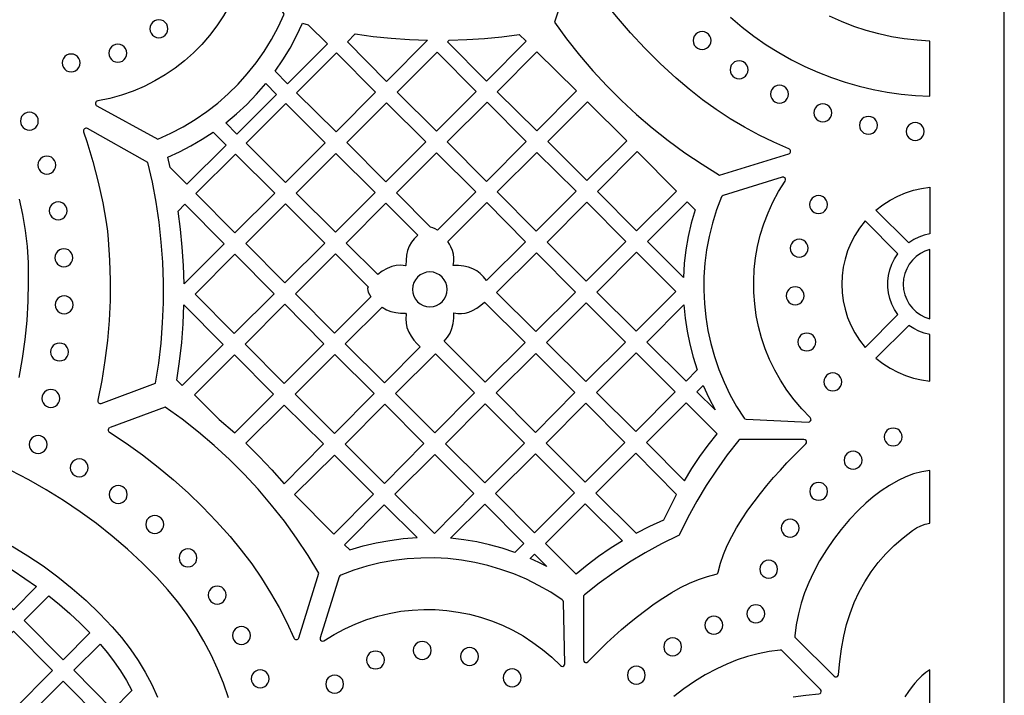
# Model space of a CAD drawing. Header units: millimetres. Extents: x -1176 to 822, y -1617 to -119.
# Tile 75 of 119: x 637 to 822, y -1506 to -1379. Entities that reach past the tile are written whole.
import ezdxf

# ---------------------------------------------------------------- set-up
doc = ezdxf.new("R2010")
doc.units = ezdxf.units.MM
doc.layers.add('pattern', color=5, linetype='Continuous', true_color=0x0000ff)

msp = doc.modelspace()

# ---------------------------------------------------------------- linework, layer by layer
at = {"layer": 'pattern'}
for points in [[(-1176, -1616.8), (822, -1616.8), (822, -118.96), (-1176, -118.96)], [(661.32, -1380.58), (661.38, -1381.03), (661.55, -1381.44), (661.82, -1381.78), (662.16, -1382.05), (662.57, -1382.22), (663.02, -1382.28), (663.47, -1382.22), (663.87, -1382.05), (664.22, -1381.78), (664.48, -1381.44), (664.65, -1381.03), (664.72, -1380.58), (664.65, -1380.13), (664.48, -1379.72), (664.22, -1379.38), (663.87, -1379.11), (663.47, -1378.94), (663.02, -1378.88), (662.57, -1378.94), (662.16, -1379.11), (661.82, -1379.38), (661.55, -1379.72), (661.38, -1380.13)], [(684.88, -1388.58), (686.35, -1386.42), (687.7, -1384.21), (688.92, -1381.92), (690.02, -1379.55), (691.1, -1379.82), (694.7, -1383.41), (687.2, -1390.91)], [(763.47, -1382.81), (763.53, -1383.26), (763.7, -1383.66), (763.97, -1384), (764.31, -1384.26), (764.71, -1384.43), (765.16, -1384.49), (765.6, -1384.43), (766.01, -1384.26), (766.35, -1384), (766.61, -1383.66), (766.78, -1383.26), (766.84, -1382.81), (766.78, -1382.36), (766.61, -1381.96), (766.35, -1381.62), (766.01, -1381.35), (765.6, -1381.19), (765.16, -1381.12), (764.71, -1381.19), (764.31, -1381.35), (763.97, -1381.62), (763.7, -1381.96), (763.53, -1382.36)], [(699.93, -1381.56), (703.32, -1382.02), (706.71, -1382.37), (710.12, -1382.6), (713.53, -1382.73), (705.8, -1390.47), (698.45, -1383.04)], [(717.62, -1382.73), (720.93, -1382.62), (724.22, -1382.41), (727.5, -1382.09), (730.78, -1381.66), (732.05, -1382.92), (724.62, -1390.42), (717.31, -1383.04)], [(653.6, -1385.18), (653.66, -1385.63), (653.83, -1386.04), (654.1, -1386.38), (654.44, -1386.65), (654.85, -1386.82), (655.3, -1386.88), (655.75, -1386.82), (656.15, -1386.65), (656.5, -1386.38), (656.76, -1386.04), (656.94, -1385.63), (657, -1385.18), (656.94, -1384.73), (656.76, -1384.32), (656.5, -1383.98), (656.15, -1383.71), (655.75, -1383.54), (655.3, -1383.48), (654.85, -1383.54), (654.44, -1383.71), (654.1, -1383.98), (653.83, -1384.32), (653.66, -1384.73)], [(715.33, -1384.98), (707.81, -1392.5), (715.22, -1399.84), (722.67, -1392.4)], [(734.09, -1399.76), (726.65, -1392.46), (734.08, -1384.94), (741.53, -1392.24)], [(644.82, -1387.01), (644.88, -1387.46), (645.05, -1387.86), (645.31, -1388.2), (645.65, -1388.47), (646.05, -1388.64), (646.5, -1388.7), (646.95, -1388.64), (647.35, -1388.47), (647.69, -1388.2), (647.96, -1387.86), (648.13, -1387.46), (648.19, -1387.01), (648.13, -1386.56), (647.96, -1386.16), (647.69, -1385.82), (647.35, -1385.56), (646.95, -1385.39), (646.5, -1385.33), (646.05, -1385.39), (645.65, -1385.56), (645.31, -1385.82), (645.05, -1386.16), (644.88, -1386.56)], [(688.91, -1392.6), (696.32, -1399.94), (703.76, -1392.5), (696.43, -1385.09)], [(770.43, -1388.28), (770.49, -1388.73), (770.66, -1389.13), (770.92, -1389.47), (771.26, -1389.74), (771.67, -1389.91), (772.11, -1389.97), (772.56, -1389.91), (772.96, -1389.74), (773.31, -1389.47), (773.57, -1389.13), (773.74, -1388.73), (773.8, -1388.28), (773.74, -1387.84), (773.57, -1387.43), (773.31, -1387.09), (772.96, -1386.83), (772.56, -1386.66), (772.11, -1386.6), (771.67, -1386.66), (771.26, -1386.83), (770.92, -1387.09), (770.66, -1387.43), (770.49, -1387.84)], [(675.57, -1398.28), (677.61, -1396.59), (679.54, -1394.8), (681.37, -1392.9), (683.1, -1390.89), (685.16, -1392.95), (677.7, -1400.41)], [(778.04, -1392.87), (778.1, -1393.32), (778.27, -1393.72), (778.53, -1394.06), (778.87, -1394.33), (779.28, -1394.5), (779.72, -1394.56), (780.17, -1394.5), (780.57, -1394.33), (780.91, -1394.06), (781.18, -1393.72), (781.35, -1393.32), (781.41, -1392.87), (781.35, -1392.42), (781.18, -1392.02), (780.91, -1391.68), (780.57, -1391.42), (780.17, -1391.25), (779.72, -1391.19), (779.28, -1391.25), (778.87, -1391.42), (778.53, -1391.68), (778.27, -1392.02), (778.1, -1392.42)], [(679.4, -1402.1), (686.79, -1409.47), (694.26, -1402.01), (686.86, -1394.64)], [(713.2, -1401.86), (705.79, -1394.52), (698.35, -1401.96), (705.69, -1409.37)], [(724.73, -1394.38), (717.25, -1401.86), (724.59, -1409.27), (732.07, -1401.79)], [(750.98, -1401.63), (743.59, -1394.32), (736.13, -1401.78), (743.48, -1409.12)], [(786.19, -1396.39), (786.25, -1396.83), (786.42, -1397.24), (786.68, -1397.58), (787.02, -1397.84), (787.42, -1398.01), (787.87, -1398.07), (788.32, -1398.01), (788.72, -1397.84), (789.06, -1397.58), (789.33, -1397.24), (789.5, -1396.83), (789.56, -1396.39), (789.5, -1395.94), (789.33, -1395.54), (789.06, -1395.19), (788.72, -1394.93), (788.32, -1394.76), (787.87, -1394.7), (787.42, -1394.76), (787.02, -1394.93), (786.68, -1395.19), (786.42, -1395.54), (786.25, -1395.94)], [(636.97, -1397.95), (637.03, -1398.39), (637.2, -1398.8), (637.46, -1399.14), (637.8, -1399.4), (638.21, -1399.57), (638.65, -1399.63), (639.1, -1399.57), (639.5, -1399.4), (639.85, -1399.14), (640.11, -1398.8), (640.28, -1398.39), (640.34, -1397.95), (640.28, -1397.5), (640.11, -1397.09), (639.85, -1396.75), (639.5, -1396.49), (639.1, -1396.32), (638.65, -1396.26), (638.21, -1396.32), (637.8, -1396.49), (637.46, -1396.75), (637.2, -1397.09), (637.03, -1397.5)], [(794.75, -1398.73), (794.81, -1399.18), (794.98, -1399.58), (795.24, -1399.92), (795.59, -1400.19), (795.99, -1400.36), (796.44, -1400.42), (796.88, -1400.36), (797.29, -1400.19), (797.63, -1399.92), (797.89, -1399.58), (798.06, -1399.18), (798.12, -1398.73), (798.06, -1398.28), (797.89, -1397.88), (797.63, -1397.54), (797.29, -1397.28), (796.88, -1397.11), (796.44, -1397.05), (795.99, -1397.11), (795.59, -1397.28), (795.24, -1397.54), (794.98, -1397.88), (794.81, -1398.28)], [(803.55, -1399.9), (803.61, -1400.35), (803.78, -1400.75), (804.04, -1401.09), (804.39, -1401.35), (804.79, -1401.52), (805.24, -1401.58), (805.68, -1401.52), (806.09, -1401.35), (806.43, -1401.09), (806.69, -1400.75), (806.86, -1400.35), (806.92, -1399.9), (806.86, -1399.45), (806.69, -1399.05), (806.43, -1398.71), (806.09, -1398.44), (805.68, -1398.27), (805.24, -1398.21), (804.79, -1398.27), (804.39, -1398.44), (804.04, -1398.71), (803.78, -1399.05), (803.61, -1399.45)], [(665.13, -1406.64), (664.67, -1404.73), (666.9, -1403.72), (669.05, -1402.6), (671.15, -1401.37), (673.2, -1400.03), (675.64, -1402.46), (668.28, -1409.82)], [(640.27, -1406.2), (640.33, -1406.65), (640.5, -1407.05), (640.76, -1407.39), (641.1, -1407.65), (641.5, -1407.83), (641.95, -1407.89), (642.4, -1407.83), (642.8, -1407.65), (643.14, -1407.39), (643.41, -1407.05), (643.58, -1406.65), (643.64, -1406.2), (643.58, -1405.75), (643.41, -1405.35), (643.14, -1405.01), (642.8, -1404.74), (642.4, -1404.57), (641.95, -1404.51), (641.5, -1404.57), (641.1, -1404.74), (640.76, -1405.01), (640.5, -1405.35), (640.33, -1405.75)], [(677.28, -1418.97), (684.8, -1411.46), (677.39, -1404.13), (669.95, -1411.56)], [(688.83, -1411.5), (696.2, -1418.84), (703.67, -1411.38), (696.3, -1404.04)], [(715.39, -1418.47), (714.97, -1418.19), (714.52, -1417.98), (714.12, -1417.89), (707.7, -1411.41), (715.23, -1403.88), (722.64, -1411.21)], [(741.48, -1411.13), (734.09, -1403.82), (726.65, -1411.26), (733.96, -1418.64)], [(760.32, -1411.09), (752.98, -1403.68), (745.49, -1411.17), (752.86, -1418.54)], [(768.82, -1412.21), (767.9, -1414.65), (767.12, -1417.11), (766.5, -1419.61), (766.02, -1422.12), (765.69, -1424.65), (765.51, -1427.19), (765.48, -1429.73), (765.59, -1432.26), (765.84, -1434.78), (766.25, -1437.29), (766.79, -1439.77), (767.48, -1442.22), (768.31, -1444.63), (769.29, -1447), (770.4, -1449.31), (771.66, -1451.57), (773.06, -1453.77), (773.22, -1453.93), (773.43, -1453.98), (785.15, -1454.51), (785.39, -1454.46), (785.56, -1454.31), (785.65, -1454.11), (785.64, -1453.88), (785.51, -1453.68), (783.92, -1452.04), (782.45, -1450.32), (781.11, -1448.52), (779.9, -1446.66), (778.82, -1444.74), (777.86, -1442.77), (777.04, -1440.74), (776.35, -1438.68), (775.78, -1436.58), (775.36, -1434.46), (775.06, -1432.31), (774.9, -1430.15), (774.87, -1427.98), (774.98, -1425.81), (775.22, -1423.65), (775.6, -1421.5), (776.11, -1419.37), (776.77, -1417.26), (777.56, -1415.18), (778.49, -1413.15), (779.56, -1411.16), (780.77, -1409.22), (780.86, -1408.99), (780.82, -1408.76), (780.68, -1408.58), (780.48, -1408.48), (780.23, -1408.49), (769.12, -1411.93), (768.94, -1412.04)], [(808, -1419.12), (806.95, -1419.37), (805.94, -1419.74), (804.96, -1420.23), (804.03, -1420.84), (797.86, -1414.67), (799.16, -1413.66), (800.53, -1412.78), (801.95, -1412.03), (803.41, -1411.42), (804.91, -1410.94), (806.45, -1410.59), (808, -1410.38)], [(785.38, -1413.64), (785.44, -1414.09), (785.61, -1414.49), (785.87, -1414.83), (786.21, -1415.1), (786.62, -1415.27), (787.07, -1415.33), (787.51, -1415.27), (787.91, -1415.1), (788.26, -1414.83), (788.52, -1414.49), (788.69, -1414.09), (788.75, -1413.64), (788.69, -1413.19), (788.52, -1412.79), (788.26, -1412.45), (787.91, -1412.18), (787.51, -1412.01), (787.07, -1411.95), (786.62, -1412.01), (786.21, -1412.18), (785.87, -1412.45), (785.61, -1412.79), (785.44, -1413.19)], [(642.39, -1414.8), (642.45, -1415.25), (642.62, -1415.65), (642.88, -1415.99), (643.23, -1416.25), (643.63, -1416.42), (644.08, -1416.49), (644.52, -1416.42), (644.93, -1416.25), (645.27, -1415.99), (645.53, -1415.65), (645.7, -1415.25), (645.76, -1414.8), (645.7, -1414.35), (645.53, -1413.95), (645.27, -1413.61), (644.93, -1413.34), (644.52, -1413.17), (644.08, -1413.11), (643.63, -1413.17), (643.23, -1413.34), (642.88, -1413.61), (642.62, -1413.95), (642.45, -1414.35)], [(667.74, -1428.52), (667.63, -1425.08), (667.42, -1421.66), (667.1, -1418.25), (666.66, -1414.85), (667.92, -1413.58), (675.26, -1421)], [(686.79, -1413.52), (679.35, -1420.96), (686.68, -1428.37), (694.19, -1420.86)], [(705.96, -1425.62), (705.03, -1426.14), (704.16, -1426.78), (698.22, -1420.89), (705.72, -1413.39), (711.68, -1419.41), (711.02, -1420.05), (710.5, -1420.73), (710.09, -1421.47), (709.79, -1422.27), (709.59, -1423.17), (709.49, -1424.11), (709.48, -1425.06), (709.38, -1425.15), (708.48, -1425.05), (707.63, -1425.09), (706.8, -1425.28)], [(718.37, -1425.09), (718.48, -1424.34), (718.5, -1423.64), (718.41, -1422.95), (718.22, -1422.26), (717.93, -1421.57), (717.66, -1421.05), (717.35, -1420.55), (724.66, -1413.25), (731.97, -1420.62), (724.61, -1427.91), (724.08, -1427.22), (723.46, -1426.62), (722.78, -1426.12), (722.03, -1425.7), (721.22, -1425.4), (720.38, -1425.2), (719.38, -1425.09)], [(750.84, -1420.6), (743.47, -1413.16), (736, -1420.69), (743.34, -1428.02)], [(763.85, -1414.61), (763.13, -1417.12), (762.55, -1419.63), (762.11, -1422.17), (761.81, -1424.73), (761.65, -1427.33), (754.91, -1420.59), (762.33, -1413.09)], [(795.82, -1440.47), (801.98, -1434.3), (801.36, -1433.35), (800.87, -1432.34), (800.5, -1431.3), (800.25, -1430.23), (800.12, -1429.14), (800.12, -1428.05), (800.25, -1426.96), (800.5, -1425.89), (800.87, -1424.84), (801.36, -1423.84), (801.98, -1422.88), (795.82, -1416.72), (794.79, -1418.04), (793.9, -1419.42), (793.15, -1420.86), (792.53, -1422.35), (792.05, -1423.88), (791.71, -1425.43), (791.51, -1427.01), (791.44, -1428.59), (791.51, -1430.18), (791.71, -1431.75), (792.05, -1433.31), (792.53, -1434.83), (793.15, -1436.32), (793.9, -1437.76), (794.79, -1439.15)], [(781.75, -1421.84), (781.81, -1422.29), (781.98, -1422.69), (782.24, -1423.03), (782.58, -1423.29), (782.98, -1423.46), (783.43, -1423.52), (783.88, -1423.46), (784.28, -1423.29), (784.62, -1423.03), (784.89, -1422.69), (785.06, -1422.29), (785.12, -1421.84), (785.06, -1421.39), (784.89, -1420.99), (784.62, -1420.64), (784.28, -1420.38), (783.88, -1420.21), (783.43, -1420.15), (782.98, -1420.21), (782.58, -1420.38), (782.24, -1420.64), (781.98, -1420.99), (781.81, -1421.39)], [(643.45, -1423.63), (643.51, -1424.08), (643.68, -1424.48), (643.94, -1424.82), (644.29, -1425.09), (644.69, -1425.26), (645.14, -1425.32), (645.58, -1425.26), (645.99, -1425.09), (646.33, -1424.82), (646.59, -1424.48), (646.76, -1424.08), (646.82, -1423.63), (646.76, -1423.18), (646.59, -1422.78), (646.33, -1422.44), (645.99, -1422.17), (645.58, -1422), (645.14, -1421.94), (644.69, -1422), (644.29, -1422.17), (643.94, -1422.44), (643.68, -1422.78), (643.51, -1423.18)], [(677.18, -1437.87), (684.66, -1430.39), (677.32, -1422.98), (669.85, -1430.46)], [(702.35, -1429.09), (702.27, -1429.43), (702.28, -1429.76), (702.37, -1430.09), (702.59, -1430.56), (702.86, -1430.99), (696.04, -1437.81), (688.7, -1430.4), (696.21, -1422.89)], [(741.37, -1430.11), (734, -1422.73), (726.51, -1430.15), (733.89, -1437.52)], [(752.84, -1422.57), (745.4, -1430.08), (752.78, -1437.46), (760.22, -1429.95)], [(808, -1422.08), (807.07, -1422.4), (806.21, -1422.85), (805.42, -1423.41), (804.73, -1424.08), (804.13, -1424.84), (803.65, -1425.69), (803.3, -1426.6), (803.07, -1427.57), (803, -1428.59), (803.07, -1429.61), (803.3, -1430.59), (803.65, -1431.5), (804.13, -1432.34), (804.73, -1433.1), (805.42, -1433.77), (806.21, -1434.34), (807.07, -1434.78), (808, -1435.11)], [(710.69, -1429.58), (710.76, -1430.24), (710.95, -1430.85), (711.25, -1431.41), (711.65, -1431.89), (712.14, -1432.29), (712.69, -1432.59), (713.31, -1432.79), (713.97, -1432.85), (714.63, -1432.79), (715.24, -1432.59), (715.8, -1432.29), (716.28, -1431.89), (716.68, -1431.41), (716.99, -1430.85), (717.18, -1430.24), (717.24, -1429.58), (717.18, -1428.92), (716.99, -1428.3), (716.68, -1427.75), (716.28, -1427.26), (715.8, -1426.86), (715.24, -1426.56), (714.63, -1426.37), (713.97, -1426.3), (713.31, -1426.37), (712.69, -1426.56), (712.14, -1426.86), (711.65, -1427.26), (711.25, -1427.75), (710.95, -1428.3), (710.76, -1428.92)], [(780.98, -1430.77), (781.04, -1431.22), (781.21, -1431.62), (781.47, -1431.96), (781.81, -1432.23), (782.22, -1432.4), (782.67, -1432.46), (783.11, -1432.4), (783.52, -1432.23), (783.86, -1431.96), (784.12, -1431.62), (784.29, -1431.22), (784.35, -1430.77), (784.29, -1430.32), (784.12, -1429.92), (783.86, -1429.58), (783.52, -1429.31), (783.11, -1429.14), (782.67, -1429.08), (782.22, -1429.14), (781.81, -1429.31), (781.47, -1429.58), (781.21, -1429.92), (781.04, -1430.32)], [(643.51, -1432.48), (643.57, -1432.93), (643.74, -1433.33), (644, -1433.67), (644.34, -1433.94), (644.74, -1434.11), (645.19, -1434.17), (645.64, -1434.11), (646.04, -1433.94), (646.38, -1433.67), (646.65, -1433.33), (646.82, -1432.93), (646.88, -1432.48), (646.82, -1432.03), (646.65, -1431.63), (646.38, -1431.29), (646.04, -1431.03), (645.64, -1430.86), (645.19, -1430.79), (644.74, -1430.86), (644.34, -1431.03), (644, -1431.29), (643.74, -1431.63), (643.57, -1432.03)], [(667.71, -1432.46), (675.11, -1439.94), (667.39, -1447.66), (666.4, -1446.66), (666.91, -1443.12), (667.3, -1439.58), (667.57, -1436.03)], [(679.25, -1439.85), (686.58, -1447.26), (694.06, -1439.79), (686.72, -1432.38)], [(704.98, -1432.92), (705.79, -1433.4), (706.64, -1433.74), (707.56, -1433.95), (708.47, -1434.06), (709.38, -1434.07), (709.53, -1434.23), (709.44, -1435.11), (709.49, -1435.95), (709.67, -1436.76), (710.01, -1437.59), (710.44, -1438.37), (710.93, -1439.1), (711.49, -1439.77), (712.14, -1440.39), (705.45, -1447.14), (698.07, -1439.83)], [(724.26, -1431.95), (731.89, -1439.58), (724.38, -1447.02), (716.69, -1439.33), (717.31, -1438.58), (717.78, -1437.79), (718.13, -1436.93), (718.34, -1435.99), (718.45, -1434.99), (718.46, -1433.98), (719.2, -1434.09), (719.91, -1434.11), (720.6, -1434.02), (721.28, -1433.83), (721.98, -1433.54), (722.79, -1433.09), (723.55, -1432.56)], [(750.77, -1439.5), (743.38, -1432.11), (735.93, -1439.57), (743.28, -1446.92)], [(764.25, -1444.71), (762.14, -1446.82), (754.8, -1439.48), (761.74, -1432.48), (761.99, -1434.99), (762.36, -1437.46), (762.86, -1439.89), (763.49, -1442.31)], [(808, -1438.06), (806.95, -1437.81), (805.94, -1437.44), (804.96, -1436.95), (804.03, -1436.35), (797.86, -1442.51), (799.16, -1443.52), (800.53, -1444.4), (801.95, -1445.15), (803.41, -1445.76), (804.91, -1446.25), (806.45, -1446.59), (808, -1446.81)], [(783.16, -1439.46), (783.22, -1439.91), (783.39, -1440.32), (783.66, -1440.66), (784, -1440.92), (784.4, -1441.09), (784.85, -1441.15), (785.3, -1441.09), (785.7, -1440.92), (786.04, -1440.66), (786.3, -1440.32), (786.47, -1439.91), (786.53, -1439.46), (786.47, -1439.02), (786.3, -1438.61), (786.04, -1438.27), (785.7, -1438.01), (785.3, -1437.84), (784.85, -1437.78), (784.4, -1437.84), (784, -1438.01), (783.66, -1438.27), (783.39, -1438.61), (783.22, -1439.02)], [(642.65, -1441.34), (642.71, -1441.79), (642.88, -1442.2), (643.14, -1442.54), (643.48, -1442.8), (643.88, -1442.97), (644.33, -1443.03), (644.78, -1442.97), (645.18, -1442.8), (645.52, -1442.54), (645.79, -1442.2), (645.96, -1441.79), (646.02, -1441.34), (645.96, -1440.9), (645.79, -1440.49), (645.52, -1440.15), (645.18, -1439.89), (644.78, -1439.72), (644.33, -1439.66), (643.88, -1439.72), (643.48, -1439.89), (643.14, -1440.15), (642.88, -1440.49), (642.71, -1440.9)], [(677.28, -1456.56), (684.56, -1449.29), (677.22, -1441.88), (669.7, -1449.39), (674.37, -1454.01)], [(696.08, -1441.81), (688.62, -1449.27), (696.02, -1456.66), (703.48, -1449.13)], [(722.36, -1449.05), (715.02, -1441.71), (707.51, -1449.15), (714.92, -1456.56)], [(733.92, -1441.61), (726.41, -1449.05), (733.82, -1456.45), (741.26, -1448.94)], [(760.13, -1448.86), (752.78, -1441.51), (745.33, -1448.96), (752.68, -1456.31)], [(788.06, -1446.98), (788.12, -1447.42), (788.29, -1447.83), (788.55, -1448.17), (788.89, -1448.43), (789.3, -1448.6), (789.74, -1448.66), (790.19, -1448.6), (790.59, -1448.43), (790.94, -1448.17), (791.2, -1447.83), (791.37, -1447.42), (791.43, -1446.98), (791.37, -1446.53), (791.2, -1446.13), (790.94, -1445.78), (790.59, -1445.52), (790.19, -1445.35), (789.74, -1445.29), (789.3, -1445.35), (788.89, -1445.52), (788.55, -1445.78), (788.29, -1446.13), (788.12, -1446.53)], [(767.6, -1452.24), (764.2, -1448.84), (765.38, -1447.66), (766.43, -1449.98)], [(641.01, -1450.07), (641.07, -1450.52), (641.24, -1450.92), (641.51, -1451.26), (641.85, -1451.52), (642.25, -1451.69), (642.7, -1451.75), (643.15, -1451.69), (643.55, -1451.52), (643.89, -1451.26), (644.15, -1450.92), (644.32, -1450.52), (644.38, -1450.07), (644.32, -1449.62), (644.15, -1449.22), (643.89, -1448.88), (643.55, -1448.61), (643.15, -1448.44), (642.7, -1448.38), (642.25, -1448.44), (641.85, -1448.61), (641.51, -1448.88), (641.24, -1449.22), (641.07, -1449.62)], [(679.38, -1458.51), (681.85, -1460.97), (684.24, -1463.52), (686.54, -1466.14), (693.97, -1458.63), (686.58, -1451.31)], [(698.04, -1458.69), (705.42, -1466.06), (712.86, -1458.55), (705.48, -1451.17)], [(724.39, -1451.07), (716.94, -1458.58), (724.28, -1465.92), (731.79, -1458.48)], [(750.65, -1458.33), (743.28, -1450.97), (735.85, -1458.48), (743.18, -1465.81)], [(761.83, -1465.54), (763.25, -1463.25), (764.75, -1461.02), (766.32, -1458.84), (767.98, -1456.72), (762.18, -1450.87), (754.7, -1458.34)], [(638.61, -1458.73), (638.67, -1459.18), (638.84, -1459.59), (639.1, -1459.93), (639.44, -1460.19), (639.85, -1460.36), (640.3, -1460.42), (640.74, -1460.36), (641.15, -1460.19), (641.49, -1459.93), (641.75, -1459.59), (641.92, -1459.18), (641.98, -1458.73), (641.92, -1458.29), (641.75, -1457.88), (641.49, -1457.54), (641.15, -1457.28), (640.74, -1457.11), (640.3, -1457.05), (639.85, -1457.11), (639.44, -1457.28), (639.1, -1457.54), (638.84, -1457.88), (638.67, -1458.29)], [(799.41, -1457.32), (799.47, -1457.77), (799.64, -1458.17), (799.9, -1458.51), (800.25, -1458.78), (800.65, -1458.95), (801.1, -1459.01), (801.54, -1458.95), (801.95, -1458.78), (802.29, -1458.51), (802.55, -1458.17), (802.72, -1457.77), (802.78, -1457.32), (802.72, -1456.87), (802.55, -1456.47), (802.29, -1456.13), (801.95, -1455.87), (801.54, -1455.7), (801.1, -1455.64), (800.65, -1455.7), (800.25, -1455.87), (799.9, -1456.13), (799.64, -1456.47), (799.47, -1456.87)], [(772.45, -1457.77), (772.24, -1457.81), (772.07, -1457.94), (769.89, -1460.7), (767.85, -1463.53), (765.94, -1466.42), (764.15, -1469.4), (762.48, -1472.46), (760.93, -1475.62), (760.84, -1475.76), (760.7, -1475.85), (757.54, -1477.4), (754.48, -1479.07), (751.5, -1480.85), (748.61, -1482.77), (745.78, -1484.81), (743.02, -1486.99), (742.89, -1487.15), (742.85, -1487.36), (742.85, -1499.24), (742.9, -1499.47), (743.05, -1499.63), (743.25, -1499.71), (743.47, -1499.7), (743.67, -1499.57), (744.79, -1498.44), (745.99, -1497.26), (747.27, -1496.04), (748.62, -1494.79), (750.03, -1493.53), (751.5, -1492.28), (753.02, -1491.05), (754.58, -1489.85), (756.18, -1488.69), (757.8, -1487.59), (759.46, -1486.57), (761.12, -1485.64), (762.8, -1484.82), (764.47, -1484.11), (766.15, -1483.53), (767.81, -1483.1), (767.99, -1483.03), (768.11, -1482.91), (768.18, -1482.73), (768.61, -1481.07), (769.19, -1479.4), (769.9, -1477.72), (770.73, -1476.05), (771.66, -1474.38), (772.68, -1472.73), (773.77, -1471.1), (774.93, -1469.5), (776.13, -1467.94), (777.37, -1466.42), (778.62, -1464.96), (779.88, -1463.54), (781.12, -1462.2), (782.35, -1460.92), (783.53, -1459.72), (784.66, -1458.6), (784.79, -1458.4), (784.8, -1458.18), (784.72, -1457.98), (784.55, -1457.83), (784.32, -1457.78)], [(695.91, -1475.56), (703.36, -1468.05), (696.02, -1460.71), (688.5, -1468.15)], [(714.92, -1460.6), (707.4, -1468.04), (714.82, -1475.45), (722.26, -1467.94)], [(741.15, -1467.83), (733.82, -1460.5), (726.31, -1467.94), (733.67, -1475.31)], [(760.36, -1468.12), (752.68, -1460.37), (745.16, -1467.88), (752.75, -1475.39), (755.34, -1474.09), (757.98, -1472.91), (759.13, -1470.49)], [(791.87, -1461.7), (791.93, -1462.15), (792.1, -1462.55), (792.36, -1462.89), (792.7, -1463.15), (793.11, -1463.32), (793.55, -1463.38), (794, -1463.32), (794.4, -1463.15), (794.74, -1462.89), (795.01, -1462.55), (795.18, -1462.15), (795.24, -1461.7), (795.18, -1461.25), (795.01, -1460.85), (794.74, -1460.5), (794.4, -1460.24), (794, -1460.07), (793.55, -1460.01), (793.11, -1460.07), (792.7, -1460.24), (792.36, -1460.5), (792.1, -1460.85), (791.93, -1461.25)], [(646.35, -1463.11), (646.41, -1463.56), (646.58, -1463.96), (646.85, -1464.3), (647.19, -1464.57), (647.59, -1464.74), (648.04, -1464.8), (648.49, -1464.74), (648.89, -1464.57), (649.23, -1464.3), (649.49, -1463.96), (649.66, -1463.56), (649.72, -1463.11), (649.66, -1462.66), (649.49, -1462.26), (649.23, -1461.92), (648.89, -1461.66), (648.49, -1461.49), (648.04, -1461.43), (647.59, -1461.49), (647.19, -1461.66), (646.85, -1461.92), (646.58, -1462.26), (646.41, -1462.66)], [(808, -1463.63), (806.46, -1463.88), (804.94, -1464.27), (803.46, -1464.81), (802.02, -1465.5), (800.39, -1466.45), (798.84, -1467.47), (797.36, -1468.58), (795.94, -1469.78), (794.57, -1471.08), (792.89, -1472.85), (791.33, -1474.68), (789.88, -1476.58), (788.53, -1478.56), (787.27, -1480.62), (786.12, -1482.77), (785.21, -1484.69), (784.44, -1486.62), (783.8, -1488.57), (783.28, -1490.57), (782.88, -1492.61), (782.6, -1494.71), (782.62, -1494.92), (782.74, -1495.1), (790, -1502.27), (790.2, -1502.39), (790.41, -1502.41), (790.6, -1502.33), (790.75, -1502.18), (790.82, -1501.97), (791.06, -1499.55), (791.4, -1497.15), (791.83, -1494.76), (792.34, -1492.59), (792.99, -1490.48), (793.79, -1488.43), (794.72, -1486.44), (795.79, -1484.52), (796.98, -1482.68), (798.3, -1480.93), (799.74, -1479.27), (801.29, -1477.71), (802.96, -1476.25), (804.73, -1474.91), (805.5, -1474.42), (806.31, -1474.02), (807.14, -1473.71), (808, -1473.49)], [(653.69, -1468.12), (653.75, -1468.57), (653.92, -1468.98), (654.18, -1469.32), (654.52, -1469.58), (654.93, -1469.75), (655.37, -1469.81), (655.82, -1469.75), (656.22, -1469.58), (656.57, -1469.32), (656.83, -1468.98), (657, -1468.57), (657.06, -1468.12), (657, -1467.68), (656.83, -1467.27), (656.57, -1466.93), (656.22, -1466.67), (655.82, -1466.5), (655.37, -1466.44), (654.93, -1466.5), (654.52, -1466.67), (654.18, -1466.93), (653.92, -1467.27), (653.75, -1467.68)], [(785.4, -1467.54), (785.46, -1467.99), (785.63, -1468.39), (785.89, -1468.73), (786.23, -1468.99), (786.63, -1469.16), (787.08, -1469.22), (787.53, -1469.16), (787.93, -1468.99), (788.27, -1468.73), (788.54, -1468.39), (788.71, -1467.99), (788.77, -1467.54), (788.71, -1467.09), (788.54, -1466.69), (788.27, -1466.35), (787.93, -1466.08), (787.53, -1465.91), (787.08, -1465.85), (786.63, -1465.91), (786.23, -1466.08), (785.89, -1466.35), (785.63, -1466.69), (785.46, -1467.09)], [(698.91, -1478.55), (701.4, -1477.81), (703.9, -1477.21), (706.42, -1476.75), (708.97, -1476.43), (711.56, -1476.24), (705.38, -1470.07), (697.94, -1477.58)], [(729.96, -1479.02), (727.59, -1478.24), (725.2, -1477.58), (722.79, -1477.05), (720.35, -1476.65), (717.87, -1476.37), (724.28, -1469.96), (731.65, -1477.33)], [(750.17, -1476.85), (747.89, -1478.28), (745.69, -1479.8), (743.55, -1481.42), (741.48, -1483.13), (735.7, -1477.33), (743.17, -1469.86)], [(660.54, -1473.76), (660.6, -1474.21), (660.77, -1474.61), (661.03, -1474.95), (661.38, -1475.22), (661.78, -1475.39), (662.23, -1475.45), (662.68, -1475.39), (663.08, -1475.22), (663.42, -1474.95), (663.68, -1474.61), (663.85, -1474.21), (663.91, -1473.76), (663.85, -1473.31), (663.68, -1472.91), (663.42, -1472.57), (663.08, -1472.3), (662.68, -1472.14), (662.23, -1472.08), (661.78, -1472.14), (661.38, -1472.3), (661.03, -1472.57), (660.77, -1472.91), (660.6, -1473.31)], [(780.03, -1474.45), (780.09, -1474.89), (780.26, -1475.3), (780.52, -1475.64), (780.86, -1475.9), (781.27, -1476.07), (781.71, -1476.13), (782.16, -1476.07), (782.56, -1475.9), (782.9, -1475.64), (783.17, -1475.3), (783.34, -1474.89), (783.4, -1474.45), (783.34, -1474), (783.17, -1473.59), (782.9, -1473.25), (782.56, -1472.99), (782.16, -1472.82), (781.71, -1472.76), (781.27, -1472.82), (780.86, -1472.99), (780.52, -1473.25), (780.26, -1473.59), (780.09, -1474)], [(666.8, -1480.05), (666.86, -1480.5), (667.03, -1480.9), (667.29, -1481.24), (667.63, -1481.51), (668.03, -1481.68), (668.48, -1481.74), (668.93, -1481.68), (669.33, -1481.51), (669.67, -1481.24), (669.94, -1480.9), (670.11, -1480.5), (670.17, -1480.05), (670.11, -1479.6), (669.94, -1479.2), (669.67, -1478.86), (669.33, -1478.6), (668.93, -1478.43), (668.48, -1478.37), (668.03, -1478.43), (667.63, -1478.6), (667.29, -1478.86), (667.03, -1479.2), (666.86, -1479.6)], [(735.99, -1481.67), (734.44, -1480.89), (732.86, -1480.17), (733.67, -1479.36)], [(630.97, -1479.77), (633.31, -1481.07), (635.59, -1482.44), (637.82, -1483.9), (640.01, -1485.43), (635.64, -1489.82), (628.34, -1482.42)], [(738.88, -1487.93), (736.69, -1486.5), (734.43, -1485.21), (732.12, -1484.06), (729.75, -1483.06), (727.34, -1482.2), (724.89, -1481.48), (722.4, -1480.9), (719.89, -1480.48), (717.36, -1480.19), (714.82, -1480.06), (712.27, -1480.07), (709.72, -1480.23), (707.17, -1480.54), (704.64, -1481), (702.13, -1481.6), (699.65, -1482.36), (697.2, -1483.28), (697.02, -1483.39), (696.92, -1483.58), (693.33, -1495.09), (693.32, -1495.33), (693.42, -1495.54), (693.6, -1495.67), (693.83, -1495.71), (694.06, -1495.63), (696, -1494.42), (697.99, -1493.36), (700.03, -1492.43), (702.1, -1491.64), (704.21, -1490.98), (706.34, -1490.47), (708.49, -1490.09), (710.65, -1489.85), (712.82, -1489.74), (714.98, -1489.76), (717.14, -1489.92), (719.29, -1490.22), (721.41, -1490.64), (723.51, -1491.2), (725.57, -1491.88), (727.6, -1492.7), (729.58, -1493.65), (731.5, -1494.72), (733.36, -1495.93), (735.16, -1497.26), (736.89, -1498.71), (738.53, -1500.3), (738.74, -1500.42), (738.96, -1500.44), (739.16, -1500.35), (739.31, -1500.18), (739.36, -1499.95), (739.09, -1488.31), (739.04, -1488.09)], [(776, -1482.18), (776.06, -1482.63), (776.23, -1483.03), (776.5, -1483.37), (776.84, -1483.64), (777.24, -1483.81), (777.69, -1483.87), (778.14, -1483.81), (778.54, -1483.64), (778.88, -1483.37), (779.14, -1483.03), (779.31, -1482.63), (779.37, -1482.18), (779.31, -1481.73), (779.14, -1481.33), (778.88, -1480.99), (778.54, -1480.72), (778.14, -1480.55), (777.69, -1480.49), (777.24, -1480.55), (776.84, -1480.72), (776.5, -1480.99), (776.23, -1481.33), (776.06, -1481.73)], [(672.29, -1487.03), (672.35, -1487.48), (672.52, -1487.88), (672.79, -1488.22), (673.13, -1488.49), (673.53, -1488.66), (673.98, -1488.72), (674.43, -1488.66), (674.83, -1488.49), (675.17, -1488.22), (675.43, -1487.88), (675.6, -1487.48), (675.66, -1487.03), (675.6, -1486.58), (675.43, -1486.18), (675.17, -1485.84), (674.83, -1485.57), (674.43, -1485.41), (673.98, -1485.34), (673.53, -1485.41), (673.13, -1485.57), (672.79, -1485.84), (672.52, -1486.18), (672.35, -1486.58)], [(642.31, -1487.17), (644.33, -1488.81), (646.29, -1490.52), (648.18, -1492.3), (650.03, -1494.15), (644.99, -1499.2), (637.69, -1491.8)], [(773.59, -1490.55), (773.65, -1491), (773.82, -1491.4), (774.08, -1491.74), (774.42, -1492), (774.82, -1492.17), (775.27, -1492.23), (775.72, -1492.17), (776.12, -1492), (776.46, -1491.74), (776.72, -1491.4), (776.89, -1491), (776.95, -1490.55), (776.89, -1490.1), (776.72, -1489.7), (776.46, -1489.36), (776.12, -1489.09), (775.72, -1488.92), (775.27, -1488.86), (774.82, -1488.92), (774.42, -1489.09), (774.08, -1489.36), (773.82, -1489.7), (773.65, -1490.1)], [(765.68, -1492.69), (765.74, -1493.14), (765.91, -1493.54), (766.17, -1493.88), (766.51, -1494.15), (766.92, -1494.32), (767.37, -1494.38), (767.81, -1494.32), (768.22, -1494.15), (768.56, -1493.88), (768.82, -1493.54), (768.99, -1493.14), (769.05, -1492.69), (768.99, -1492.24), (768.82, -1491.84), (768.56, -1491.5), (768.22, -1491.24), (767.81, -1491.07), (767.37, -1491.01), (766.92, -1491.07), (766.51, -1491.24), (766.17, -1491.5), (765.91, -1491.84), (765.74, -1492.24)], [(635.69, -1493.82), (642.99, -1501.21), (635.64, -1508.58), (628.34, -1501.18)], [(676.86, -1494.63), (676.92, -1495.08), (677.09, -1495.49), (677.35, -1495.83), (677.69, -1496.09), (678.09, -1496.26), (678.54, -1496.32), (678.99, -1496.26), (679.39, -1496.09), (679.73, -1495.83), (680, -1495.49), (680.17, -1495.08), (680.23, -1494.63), (680.17, -1494.19), (680, -1493.78), (679.73, -1493.44), (679.39, -1493.18), (678.99, -1493.01), (678.54, -1492.95), (678.09, -1493.01), (677.69, -1493.18), (677.35, -1493.44), (677.09, -1493.78), (676.92, -1494.19)], [(710.86, -1497.43), (710.92, -1497.88), (711.09, -1498.28), (711.35, -1498.62), (711.69, -1498.89), (712.1, -1499.06), (712.55, -1499.12), (712.99, -1499.06), (713.39, -1498.89), (713.74, -1498.62), (714, -1498.28), (714.17, -1497.88), (714.23, -1497.43), (714.17, -1496.98), (714, -1496.58), (713.74, -1496.24), (713.39, -1495.97), (712.99, -1495.8), (712.55, -1495.74), (712.1, -1495.8), (711.69, -1495.97), (711.35, -1496.24), (711.09, -1496.58), (710.92, -1496.98)], [(757.95, -1496.77), (758.01, -1497.22), (758.18, -1497.62), (758.44, -1497.96), (758.78, -1498.22), (759.18, -1498.39), (759.63, -1498.45), (760.08, -1498.39), (760.48, -1498.22), (760.82, -1497.96), (761.09, -1497.62), (761.26, -1497.22), (761.32, -1496.77), (761.26, -1496.32), (761.09, -1495.92), (760.82, -1495.58), (760.48, -1495.31), (760.08, -1495.14), (759.63, -1495.08), (759.18, -1495.14), (758.78, -1495.31), (758.44, -1495.58), (758.18, -1495.92), (758.01, -1496.32)], [(651.97, -1496.24), (653.34, -1497.87), (654.61, -1499.56), (655.8, -1501.3), (656.9, -1503.11), (657.93, -1504.98), (654.34, -1508.58), (647.03, -1501.18)], [(702.06, -1499.24), (702.12, -1499.69), (702.29, -1500.09), (702.56, -1500.44), (702.9, -1500.7), (703.3, -1500.87), (703.75, -1500.93), (704.2, -1500.87), (704.6, -1500.7), (704.94, -1500.44), (705.2, -1500.09), (705.37, -1499.69), (705.43, -1499.24), (705.37, -1498.8), (705.2, -1498.39), (704.94, -1498.05), (704.6, -1497.79), (704.2, -1497.62), (703.75, -1497.56), (703.3, -1497.62), (702.9, -1497.79), (702.56, -1498.05), (702.29, -1498.39), (702.12, -1498.8)], [(719.74, -1498.58), (719.8, -1499.03), (719.97, -1499.44), (720.23, -1499.78), (720.58, -1500.04), (720.98, -1500.21), (721.43, -1500.27), (721.87, -1500.21), (722.28, -1500.04), (722.62, -1499.78), (722.88, -1499.44), (723.05, -1499.03), (723.11, -1498.58), (723.05, -1498.14), (722.88, -1497.73), (722.62, -1497.39), (722.28, -1497.13), (721.87, -1496.96), (721.43, -1496.9), (720.98, -1496.96), (720.58, -1497.13), (720.23, -1497.39), (719.97, -1497.73), (719.8, -1498.14)], [(680.39, -1502.77), (680.45, -1503.21), (680.62, -1503.62), (680.88, -1503.96), (681.22, -1504.22), (681.63, -1504.39), (682.07, -1504.45), (682.52, -1504.39), (682.93, -1504.22), (683.27, -1503.96), (683.53, -1503.62), (683.7, -1503.21), (683.76, -1502.77), (683.7, -1502.32), (683.53, -1501.92), (683.27, -1501.58), (682.93, -1501.31), (682.52, -1501.14), (682.07, -1501.08), (681.63, -1501.14), (681.22, -1501.31), (680.88, -1501.58), (680.62, -1501.92), (680.45, -1502.32)], [(727.75, -1502.59), (727.81, -1503.04), (727.98, -1503.44), (728.25, -1503.78), (728.59, -1504.04), (728.99, -1504.22), (729.44, -1504.28), (729.89, -1504.22), (730.29, -1504.04), (730.63, -1503.78), (730.89, -1503.44), (731.06, -1503.04), (731.12, -1502.59), (731.06, -1502.14), (730.89, -1501.74), (730.63, -1501.4), (730.29, -1501.13), (729.89, -1500.96), (729.44, -1500.9), (728.99, -1500.96), (728.59, -1501.13), (728.25, -1501.4), (727.98, -1501.74), (727.81, -1502.14)], [(751.11, -1502.1), (751.17, -1502.54), (751.34, -1502.95), (751.61, -1503.29), (751.95, -1503.55), (752.35, -1503.72), (752.8, -1503.78), (753.25, -1503.72), (753.65, -1503.55), (753.99, -1503.29), (754.25, -1502.95), (754.42, -1502.54), (754.48, -1502.1), (754.42, -1501.65), (754.25, -1501.24), (753.99, -1500.9), (753.65, -1500.64), (753.25, -1500.47), (752.8, -1500.41), (752.35, -1500.47), (751.95, -1500.64), (751.61, -1500.9), (751.34, -1501.24), (751.17, -1501.65)], [(652.33, -1510.6), (644.99, -1517.97), (637.69, -1510.57), (645.03, -1503.2)], [(694.38, -1503.78), (694.44, -1504.23), (694.61, -1504.63), (694.87, -1504.97), (695.21, -1505.23), (695.61, -1505.4), (696.06, -1505.46), (696.51, -1505.4), (696.91, -1505.23), (697.25, -1504.97), (697.52, -1504.63), (697.69, -1504.23), (697.75, -1503.78), (697.69, -1503.33), (697.52, -1502.93), (697.25, -1502.59), (696.91, -1502.32), (696.51, -1502.15), (696.06, -1502.09), (695.61, -1502.15), (695.21, -1502.32), (694.87, -1502.59), (694.61, -1502.93), (694.44, -1503.33)]]:
    msp.add_lwpolyline(points, close=True, dxfattribs=at)
for points in [[(651.36, -1395.08), (662.82, -1401.33), (665.24, -1400.24), (667.58, -1399.01), (669.83, -1397.65), (672, -1396.16), (674.07, -1394.55), (676.03, -1392.82), (677.89, -1390.98), (679.64, -1389.03), (681.28, -1386.98), (682.79, -1384.84), (684.18, -1382.6), (685.43, -1380.27), (686.55, -1377.86), (680.39, -1367.52)], [(679.48, -1367.66), (678.89, -1369.9), (678.15, -1372.08), (677.29, -1374.18), (676.29, -1376.22), (675.16, -1378.18), (673.91, -1380.05), (672.55, -1381.83), (671.08, -1383.52), (669.51, -1385.12), (667.83, -1386.61), (666.07, -1387.98), (664.21, -1389.25), (662.27, -1390.4), (660.25, -1391.42), (658.16, -1392.31), (656.01, -1393.06), (653.79, -1393.68), (651.51, -1394.15)], [(740.99, -1368.69), (737.38, -1379.35), (739.67, -1382.49), (742.09, -1385.53), (744.61, -1388.47), (747.24, -1391.31), (749.98, -1394.05), (752.82, -1396.68), (755.76, -1399.2), (758.8, -1401.6), (761.93, -1403.89), (765.15, -1406.06), (768.46, -1408.11), (781.46, -1404.08)], [(781.5, -1403.14), (778.68, -1401.91), (775.89, -1400.56), (773.15, -1399.09), (770.46, -1397.5), (767.83, -1395.78), (765.25, -1393.94), (762.74, -1391.97), (760.29, -1389.89), (757.28, -1387.11), (754.41, -1384.26), (751.67, -1381.32), (749.05, -1378.29), (746.55, -1375.16), (744.16, -1371.93), (741.88, -1368.58)], [(770.5, -1378.42), (772.68, -1380.26), (774.92, -1381.99), (777.22, -1383.59), (779.58, -1385.07), (782, -1386.42), (784.46, -1387.66), (786.96, -1388.77), (789.5, -1389.76), (792.08, -1390.63), (794.68, -1391.38), (797.31, -1392), (799.96, -1392.51), (802.63, -1392.89), (805.31, -1393.14), (808, -1393.28), (808, -1382.9), (805.58, -1382.75), (803.16, -1382.48), (800.76, -1382.08), (798.38, -1381.56), (796.02, -1380.92), (793.68, -1380.15), (791.38, -1379.25), (789.12, -1378.23)], [(652.17, -1451), (662.39, -1447.23), (662.98, -1443.46), (663.42, -1439.68), (663.72, -1435.89), (663.87, -1432.09), (663.88, -1428.29), (663.75, -1424.49), (663.47, -1420.7), (663.05, -1416.92), (662.49, -1413.16), (661.79, -1409.42), (660.95, -1405.7), (649.56, -1399.35)], [(648.84, -1399.94), (649.44, -1401.76), (650.03, -1403.63), (650.59, -1405.55), (651.11, -1407.5), (651.61, -1409.45), (652.06, -1411.38), (652.46, -1413.29), (652.81, -1415.14), (653.11, -1416.92), (653.34, -1418.61), (653.5, -1420.2), (653.75, -1424.06), (653.86, -1427.88), (653.83, -1431.67), (653.66, -1435.44), (653.34, -1439.2), (652.87, -1442.94), (652.27, -1446.68), (651.51, -1450.43)], [(636.74, -1446.12), (637.37, -1442.57), (637.87, -1439.01), (638.22, -1435.42), (638.44, -1431.82), (638.52, -1428.22), (638.46, -1424.6), (638.28, -1421.53), (637.94, -1418.5), (637.45, -1415.52), (636.81, -1412.59)], [(689.31, -1495.05), (693.09, -1482.93), (691.06, -1479.59), (688.9, -1476.33), (686.61, -1473.17), (684.21, -1470.11), (681.68, -1467.15), (679.04, -1464.3), (676.28, -1461.55), (673.42, -1458.91), (670.45, -1456.39), (667.37, -1453.98), (664.19, -1451.7), (653.82, -1455.53)], [(653.72, -1456.42), (656.88, -1458.51), (659.93, -1460.69), (662.89, -1462.97), (665.75, -1465.35), (668.53, -1467.85), (671.22, -1470.46), (673.85, -1473.18), (676.4, -1476.03), (678.5, -1478.57), (680.47, -1481.18), (682.31, -1483.86), (684.02, -1486.59), (685.6, -1489.38), (687.05, -1492.22), (688.37, -1495.1)], [(676.12, -1506.35), (675.16, -1503.62), (674.06, -1500.93), (672.83, -1498.28), (671.46, -1495.69), (669.96, -1493.16), (668.32, -1490.69), (666.55, -1488.29), (664.64, -1485.96), (662.6, -1483.71), (659.91, -1481.01), (657.13, -1478.43), (654.25, -1475.95), (651.28, -1473.59), (648.22, -1471.36), (645.07, -1469.24), (641.84, -1467.24), (638.53, -1465.38), (635.14, -1463.64)], [(635.42, -1477.84), (638.37, -1479.65), (641.24, -1481.57), (644.02, -1483.62), (646.71, -1485.79), (649.31, -1488.07), (651.82, -1490.47), (654.22, -1492.99), (655.99, -1495.03), (657.62, -1497.14), (659.11, -1499.32), (660.46, -1501.56), (661.68, -1503.86), (662.76, -1506.21)], [(782.3, -1506.18), (784.7, -1505.85), (787.12, -1505.61), (787.34, -1505.54), (787.49, -1505.39), (787.56, -1505.19), (787.54, -1504.98), (787.43, -1504.79), (780.25, -1497.53), (780.07, -1497.41), (779.86, -1497.39), (777.76, -1497.67), (775.72, -1498.07), (773.72, -1498.58), (771.77, -1499.23), (769.84, -1500), (767.92, -1500.9), (765.77, -1502.06), (763.71, -1503.31), (761.74, -1504.66), (759.84, -1506.12)], [(808, -1514.29), (808, -1501.11), (807.22, -1501.62), (806.49, -1502.23), (805.81, -1502.89), (805.19, -1503.57), (804.64, -1504.24), (803.96, -1505.16), (803.32, -1506.15)]]:
    msp.add_lwpolyline(points, dxfattribs=at)
for centre, start, end in [((651.6, -1394.64, 690.51), 99.751, 241.375), ((649.32, -1399.78, 690.51), 60.8528, 198.9586), ((781.31, -1403.6, 690.51), 287.2156, 67.7469), ((652, -1450.53, 690.51), 167.578, 290.2489), ((653.99, -1456, 690.51), 110.2606, 237.5723), ((688.83, -1494.9, 690.51), 203.3884, 342.6927)]:
    msp.add_arc(centre, 0.5, start, end, dxfattribs=at)

doc.saveas('drawing.dxf')
